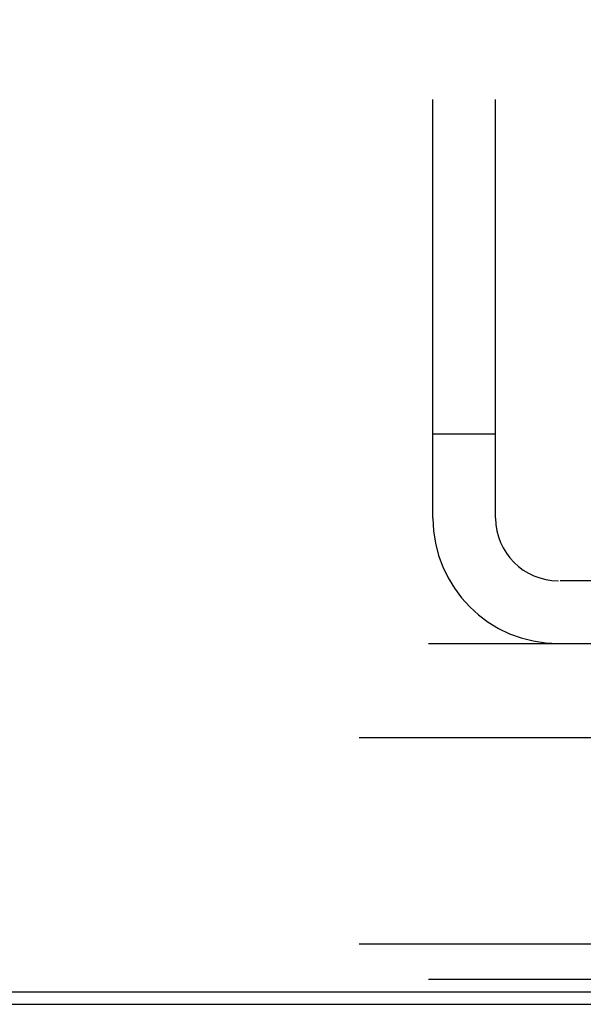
# Model space of a CAD drawing. Header units: inches. Extents: x 0 to 227, y 0 to 147.
# Tile 4 of 247: x 14.33 to 16.01, y 46.52 to 49.45. Entities that reach past the tile are written whole.
import ezdxf

# ---------------------------------------------------------------- set-up
doc = ezdxf.new("R2010")
doc.units = ezdxf.units.IN
doc.header["$LTSCALE"] = 12.466667
doc.header["$MEASUREMENT"] = 0
doc.linetypes.add('HIDDEN', pattern=[0.2, 0.1, -0.1])
doc.layers.get('0').update_dxf_attribs({"linetype": 'CONTINUOUS'})
doc.layers.add('DEFAULT_2', color=8, linetype='HIDDEN')

msp = doc.modelspace()

# ---------------------------------------------------------------- linework, layer by layer
at = {"color": 3, "linetype": 'Continuous'}
msp.add_line((9.4108, 46.5577), (27.7108, 46.5577), dxfattribs=at)
at = {"color": 7, "linetype": 'Continuous'}
msp.add_line((9.4558, 46.5202), (27.6658, 46.5202), dxfattribs=at)
at = {"layer": 'DEFAULT_2', "color": 8, "linetype": 'HIDDEN'}
for p, q in [((15.5608, 47.9692), (15.5608, 51.9702)), ((15.7478, 47.9692), (15.7478, 51.9702)), ((15.5608, 48.2202), (15.7478, 48.2202)), ((17.1868, 47.7822), (15.9348, 47.7822)), ((10.5608, 47.5952), (26.5608, 47.5952)), ((26.5608, 47.3139), (10.5608, 47.3139)), ((26.5608, 46.6992), (10.5608, 46.6992)), ((10.5608, 46.5952), (26.5608, 46.5952))]:
    msp.add_line(p, q, dxfattribs=at)
for radius in [0.374, 0.187]:
    msp.add_arc((15.9348, 47.9692), radius, 180, 270, dxfattribs=at)

doc.saveas('drawing.dxf')
